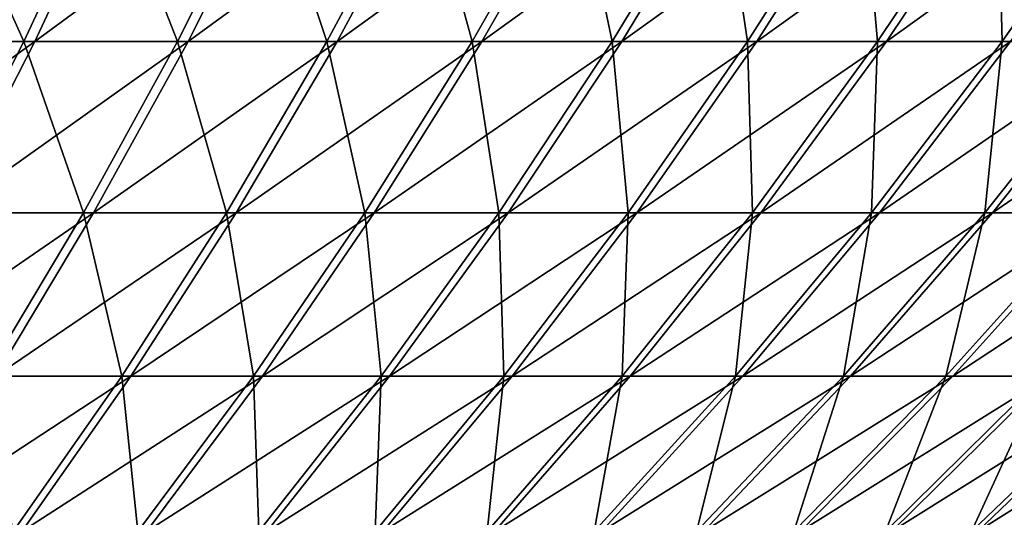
# Model space of a CAD drawing. Header units: millimetres. Extents: x -80 to 80, y -80 to 80.
# Tile 47 of 170: x 27 to 41, y -63 to -56. Entities that reach past the tile are written whole.
import ezdxf

# ---------------------------------------------------------------- set-up
doc = ezdxf.new("R2010")
doc.units = ezdxf.units.MM
doc.header["$LTSCALE"] = 13.670324
doc.layers.add('1', color=7, linetype='CONTINUOUS')
doc.layers.add('2', color=7, linetype='CONTINUOUS')

msp = doc.modelspace()

# ---------------------------------------------------------------- linework, layer by layer
at = {"layer": '1', "color": 7, "linetype": 'Continuous'}
for points in [[(27.659, -56.569, 49.345), (28.839, -54.047, 51.451), (25.447, -56.569, 50.522), (27.659, -56.569, 49.345)], [(25.447, -56.569, 50.522), (28.839, -54.047, 51.451), (26.533, -54.047, 52.677), (25.447, -56.569, 50.522)], [(29.817, -56.569, 48.072), (31.089, -54.047, 50.123), (27.659, -56.569, 49.345), (29.817, -56.569, 48.072)], [(27.659, -56.569, 49.345), (31.089, -54.047, 50.123), (28.839, -54.047, 51.451), (27.659, -56.569, 49.345)], [(31.916, -56.569, 46.705), (33.278, -54.047, 48.698), (29.817, -56.569, 48.072), (31.916, -56.569, 46.705)], [(29.817, -56.569, 48.072), (33.278, -54.047, 48.698), (31.089, -54.047, 50.123), (29.817, -56.569, 48.072)], [(33.953, -56.569, 45.246), (35.402, -54.047, 47.177), (31.916, -56.569, 46.705), (33.953, -56.569, 45.246)], [(31.916, -56.569, 46.705), (35.402, -54.047, 47.177), (33.278, -54.047, 48.698), (31.916, -56.569, 46.705)], [(35.923, -56.569, 43.698), (37.456, -54.047, 45.563), (33.953, -56.569, 45.246), (35.923, -56.569, 43.698)], [(33.953, -56.569, 45.246), (37.456, -54.047, 45.563), (35.402, -54.047, 47.177), (33.953, -56.569, 45.246)], [(37.823, -56.569, 42.065), (39.436, -54.047, 43.86), (35.923, -56.569, 43.698), (37.823, -56.569, 42.065)], [(35.923, -56.569, 43.698), (39.436, -54.047, 43.86), (37.456, -54.047, 45.563), (35.923, -56.569, 43.698)], [(39.648, -56.569, 40.349), (41.34, -54.047, 42.07), (37.823, -56.569, 42.065), (39.648, -56.569, 40.349)], [(37.823, -56.569, 42.065), (41.34, -54.047, 42.07), (39.436, -54.047, 43.86), (37.823, -56.569, 42.065)], [(41.396, -56.569, 38.554), (43.162, -54.047, 40.199), (39.648, -56.569, 40.349), (41.396, -56.569, 38.554)], [(39.648, -56.569, 40.349), (43.162, -54.047, 40.199), (41.34, -54.047, 42.07), (39.648, -56.569, 40.349)], [(26.426, -58.982, 47.146), (27.659, -56.569, 49.345), (24.313, -58.982, 48.27), (26.426, -58.982, 47.146)], [(24.313, -58.982, 48.27), (27.659, -56.569, 49.345), (25.447, -56.569, 50.522), (24.313, -58.982, 48.27)], [(28.488, -58.982, 45.93), (29.817, -56.569, 48.072), (26.426, -58.982, 47.146), (28.488, -58.982, 45.93)], [(26.426, -58.982, 47.146), (29.817, -56.569, 48.072), (27.659, -56.569, 49.345), (26.426, -58.982, 47.146)], [(30.494, -58.982, 44.623), (31.916, -56.569, 46.705), (28.488, -58.982, 45.93), (30.494, -58.982, 44.623)], [(28.488, -58.982, 45.93), (31.916, -56.569, 46.705), (29.817, -56.569, 48.072), (28.488, -58.982, 45.93)], [(32.44, -58.982, 43.229), (33.953, -56.569, 45.246), (30.494, -58.982, 44.623), (32.44, -58.982, 43.229)], [(30.494, -58.982, 44.623), (33.953, -56.569, 45.246), (31.916, -56.569, 46.705), (30.494, -58.982, 44.623)], [(34.322, -58.982, 41.751), (35.923, -56.569, 43.698), (32.44, -58.982, 43.229), (34.322, -58.982, 41.751)], [(32.44, -58.982, 43.229), (35.923, -56.569, 43.698), (33.953, -56.569, 45.246), (32.44, -58.982, 43.229)], [(36.137, -58.982, 40.19), (37.823, -56.569, 42.065), (34.322, -58.982, 41.751), (36.137, -58.982, 40.19)], [(34.322, -58.982, 41.751), (37.823, -56.569, 42.065), (35.923, -56.569, 43.698), (34.322, -58.982, 41.751)], [(37.881, -58.982, 38.551), (39.648, -56.569, 40.349), (36.137, -58.982, 40.19), (37.881, -58.982, 38.551)], [(36.137, -58.982, 40.19), (39.648, -56.569, 40.349), (37.823, -56.569, 42.065), (36.137, -58.982, 40.19)], [(39.551, -58.982, 36.835), (41.396, -56.569, 38.554), (37.881, -58.982, 38.551), (39.551, -58.982, 36.835)], [(37.881, -58.982, 38.551), (41.396, -56.569, 38.554), (39.648, -56.569, 40.349), (37.881, -58.982, 38.551)], [(41.143, -58.982, 35.048), (43.062, -56.569, 36.683), (39.551, -58.982, 36.835), (41.143, -58.982, 35.048)], [(39.551, -58.982, 36.835), (43.062, -56.569, 36.683), (41.396, -56.569, 38.554), (39.551, -58.982, 36.835)], [(42.654, -58.982, 33.192), (44.644, -56.569, 34.74), (41.143, -58.982, 35.048), (42.654, -58.982, 33.192)], [(41.143, -58.982, 35.048), (44.644, -56.569, 34.74), (43.062, -56.569, 36.683), (41.143, -58.982, 35.048)], [(27.105, -61.284, 43.7), (28.488, -58.982, 45.93), (25.143, -61.284, 44.857), (27.105, -61.284, 43.7)], [(25.143, -61.284, 44.857), (28.488, -58.982, 45.93), (26.426, -58.982, 47.146), (25.143, -61.284, 44.857)], [(29.013, -61.284, 42.457), (30.494, -58.982, 44.623), (27.105, -61.284, 43.7), (29.013, -61.284, 42.457)], [(27.105, -61.284, 43.7), (30.494, -58.982, 44.623), (28.488, -58.982, 45.93), (27.105, -61.284, 43.7)], [(30.864, -61.284, 41.13), (32.44, -58.982, 43.229), (29.013, -61.284, 42.457), (30.864, -61.284, 41.13)], [(29.013, -61.284, 42.457), (32.44, -58.982, 43.229), (30.494, -58.982, 44.623), (29.013, -61.284, 42.457)], [(32.655, -61.284, 39.723), (34.322, -58.982, 41.751), (30.864, -61.284, 41.13), (32.655, -61.284, 39.723)], [(30.864, -61.284, 41.13), (34.322, -58.982, 41.751), (32.44, -58.982, 43.229), (30.864, -61.284, 41.13)], [(34.382, -61.284, 38.239), (36.137, -58.982, 40.19), (32.655, -61.284, 39.723), (34.382, -61.284, 38.239)], [(32.655, -61.284, 39.723), (36.137, -58.982, 40.19), (34.322, -58.982, 41.751), (32.655, -61.284, 39.723)], [(36.042, -61.284, 36.679), (37.881, -58.982, 38.551), (34.382, -61.284, 38.239), (36.042, -61.284, 36.679)], [(34.382, -61.284, 38.239), (37.881, -58.982, 38.551), (36.137, -58.982, 40.19), (34.382, -61.284, 38.239)], [(37.63, -61.284, 35.047), (39.551, -58.982, 36.835), (36.042, -61.284, 36.679), (37.63, -61.284, 35.047)], [(36.042, -61.284, 36.679), (39.551, -58.982, 36.835), (37.881, -58.982, 38.551), (36.042, -61.284, 36.679)], [(39.145, -61.284, 33.346), (41.143, -58.982, 35.048), (37.63, -61.284, 35.047), (39.145, -61.284, 33.346)], [(37.63, -61.284, 35.047), (41.143, -58.982, 35.048), (39.551, -58.982, 36.835), (37.63, -61.284, 35.047)], [(40.583, -61.284, 31.58), (42.654, -58.982, 33.192), (39.145, -61.284, 33.346), (40.583, -61.284, 31.58)], [(39.145, -61.284, 33.346), (42.654, -58.982, 33.192), (41.143, -58.982, 35.048), (39.145, -61.284, 33.346)], [(41.942, -61.284, 29.753), (44.082, -58.982, 31.271), (40.583, -61.284, 31.58), (41.942, -61.284, 29.753)], [(40.583, -61.284, 31.58), (44.082, -58.982, 31.271), (42.654, -58.982, 33.192), (40.583, -61.284, 31.58)], [(27.477, -63.468, 40.209), (29.013, -61.284, 42.457), (25.67, -63.468, 41.386), (27.477, -63.468, 40.209)], [(25.67, -63.468, 41.386), (29.013, -61.284, 42.457), (27.105, -61.284, 43.7), (25.67, -63.468, 41.386)], [(29.231, -63.468, 38.953), (30.864, -61.284, 41.13), (27.477, -63.468, 40.209), (29.231, -63.468, 38.953)], [(27.477, -63.468, 40.209), (30.864, -61.284, 41.13), (29.013, -61.284, 42.457), (27.477, -63.468, 40.209)], [(30.927, -63.468, 37.621), (32.655, -61.284, 39.723), (29.231, -63.468, 38.953), (30.927, -63.468, 37.621)], [(29.231, -63.468, 38.953), (32.655, -61.284, 39.723), (30.864, -61.284, 41.13), (29.231, -63.468, 38.953)], [(32.562, -63.468, 36.214), (34.382, -61.284, 38.239), (30.927, -63.468, 37.621), (32.562, -63.468, 36.214)], [(30.927, -63.468, 37.621), (34.382, -61.284, 38.239), (32.655, -61.284, 39.723), (30.927, -63.468, 37.621)], [(34.134, -63.468, 34.737), (36.042, -61.284, 36.679), (32.562, -63.468, 36.214), (34.134, -63.468, 34.737)], [(32.562, -63.468, 36.214), (36.042, -61.284, 36.679), (34.382, -61.284, 38.239), (32.562, -63.468, 36.214)], [(35.638, -63.468, 33.192), (37.63, -61.284, 35.047), (34.134, -63.468, 34.737), (35.638, -63.468, 33.192)], [(34.134, -63.468, 34.737), (37.63, -61.284, 35.047), (36.042, -61.284, 36.679), (34.134, -63.468, 34.737)], [(37.073, -63.468, 31.581), (39.145, -61.284, 33.346), (35.638, -63.468, 33.192), (37.073, -63.468, 31.581)], [(35.638, -63.468, 33.192), (39.145, -61.284, 33.346), (37.63, -61.284, 35.047), (35.638, -63.468, 33.192)], [(38.435, -63.468, 29.909), (40.583, -61.284, 31.58), (37.073, -63.468, 31.581), (38.435, -63.468, 29.909)], [(37.073, -63.468, 31.581), (40.583, -61.284, 31.58), (39.145, -61.284, 33.346), (37.073, -63.468, 31.581)], [(39.722, -63.468, 28.178), (41.942, -61.284, 29.753), (38.435, -63.468, 29.909), (39.722, -63.468, 28.178)], [(38.435, -63.468, 29.909), (41.942, -61.284, 29.753), (40.583, -61.284, 31.58), (38.435, -63.468, 29.909)], [(40.93, -63.468, 26.391), (43.218, -61.284, 27.866), (39.722, -63.468, 28.178), (40.93, -63.468, 26.391)], [(39.722, -63.468, 28.178), (43.218, -61.284, 27.866), (41.942, -61.284, 29.753), (39.722, -63.468, 28.178)], [(42.059, -63.468, 24.553), (44.409, -61.284, 25.925), (40.93, -63.468, 26.391), (42.059, -63.468, 24.553)], [(40.93, -63.468, 26.391), (44.409, -61.284, 25.925), (43.218, -61.284, 27.866), (40.93, -63.468, 26.391)]]:
    msp.add_3dface(points, dxfattribs=at)
at = {"layer": '2', "color": 7, "linetype": 'Continuous'}
for points in [[(26.372, -54.047, -52.758), (27.508, -56.569, -49.43), (25.293, -56.569, -50.599), (26.372, -54.047, -52.758)], [(28.682, -54.047, -51.539), (27.508, -56.569, -49.43), (26.372, -54.047, -52.758), (28.682, -54.047, -51.539)], [(28.682, -54.047, -51.539), (29.67, -56.569, -48.163), (27.508, -56.569, -49.43), (28.682, -54.047, -51.539)], [(30.936, -54.047, -50.218), (29.67, -56.569, -48.163), (28.682, -54.047, -51.539), (30.936, -54.047, -50.218)], [(30.936, -54.047, -50.218), (31.773, -56.569, -46.802), (29.67, -56.569, -48.163), (30.936, -54.047, -50.218)], [(33.129, -54.047, -48.799), (31.773, -56.569, -46.802), (30.936, -54.047, -50.218), (33.129, -54.047, -48.799)], [(33.129, -54.047, -48.799), (33.815, -56.569, -45.349), (31.773, -56.569, -46.802), (33.129, -54.047, -48.799)], [(35.257, -54.047, -47.284), (33.815, -56.569, -45.349), (33.129, -54.047, -48.799), (35.257, -54.047, -47.284)], [(35.257, -54.047, -47.284), (35.789, -56.569, -43.808), (33.815, -56.569, -45.349), (35.257, -54.047, -47.284)], [(37.316, -54.047, -45.677), (35.789, -56.569, -43.808), (35.257, -54.047, -47.284), (37.316, -54.047, -45.677)], [(37.316, -54.047, -45.677), (37.694, -56.569, -42.18), (35.789, -56.569, -43.808), (37.316, -54.047, -45.677)], [(39.302, -54.047, -43.98), (37.694, -56.569, -42.18), (37.316, -54.047, -45.677), (39.302, -54.047, -43.98)], [(39.302, -54.047, -43.98), (39.525, -56.569, -40.47), (37.694, -56.569, -42.18), (39.302, -54.047, -43.98)], [(41.211, -54.047, -42.197), (39.525, -56.569, -40.47), (39.302, -54.047, -43.98), (41.211, -54.047, -42.197)], [(41.211, -54.047, -42.197), (41.278, -56.569, -38.68), (39.525, -56.569, -40.47), (41.211, -54.047, -42.197)], [(43.039, -54.047, -40.33), (41.278, -56.569, -38.68), (41.211, -54.047, -42.197), (43.039, -54.047, -40.33)], [(43.039, -54.047, -40.33), (42.95, -56.569, -36.814), (41.278, -56.569, -38.68), (43.039, -54.047, -40.33)], [(27.508, -56.569, -49.43), (26.282, -58.982, -47.227), (25.293, -56.569, -50.599), (27.508, -56.569, -49.43)], [(27.508, -56.569, -49.43), (28.348, -58.982, -46.016), (26.282, -58.982, -47.227), (27.508, -56.569, -49.43)], [(29.67, -56.569, -48.163), (28.348, -58.982, -46.016), (27.508, -56.569, -49.43), (29.67, -56.569, -48.163)], [(29.67, -56.569, -48.163), (30.357, -58.982, -44.716), (28.348, -58.982, -46.016), (29.67, -56.569, -48.163)], [(31.773, -56.569, -46.802), (30.357, -58.982, -44.716), (29.67, -56.569, -48.163), (31.773, -56.569, -46.802)], [(31.773, -56.569, -46.802), (32.307, -58.982, -43.328), (30.357, -58.982, -44.716), (31.773, -56.569, -46.802)], [(33.815, -56.569, -45.349), (32.307, -58.982, -43.328), (31.773, -56.569, -46.802), (33.815, -56.569, -45.349)], [(33.815, -56.569, -45.349), (34.194, -58.982, -41.855), (32.307, -58.982, -43.328), (33.815, -56.569, -45.349)], [(35.789, -56.569, -43.808), (34.194, -58.982, -41.855), (33.815, -56.569, -45.349), (35.789, -56.569, -43.808)], [(35.789, -56.569, -43.808), (36.014, -58.982, -40.3), (34.194, -58.982, -41.855), (35.789, -56.569, -43.808)], [(37.694, -56.569, -42.18), (36.014, -58.982, -40.3), (35.789, -56.569, -43.808), (37.694, -56.569, -42.18)], [(37.694, -56.569, -42.18), (37.763, -58.982, -38.666), (36.014, -58.982, -40.3), (37.694, -56.569, -42.18)], [(39.525, -56.569, -40.47), (37.763, -58.982, -38.666), (37.694, -56.569, -42.18), (39.525, -56.569, -40.47)], [(39.525, -56.569, -40.47), (39.438, -58.982, -36.956), (37.763, -58.982, -38.666), (39.525, -56.569, -40.47)], [(41.278, -56.569, -38.68), (41.036, -58.982, -35.174), (39.438, -58.982, -36.956), (41.278, -56.569, -38.68)], [(41.278, -56.569, -38.68), (39.438, -58.982, -36.956), (39.525, -56.569, -40.47), (41.278, -56.569, -38.68)], [(42.95, -56.569, -36.814), (42.553, -58.982, -33.322), (41.036, -58.982, -35.174), (42.95, -56.569, -36.814)], [(42.95, -56.569, -36.814), (41.036, -58.982, -35.174), (41.278, -56.569, -38.68), (42.95, -56.569, -36.814)], [(28.348, -58.982, -46.016), (26.971, -61.284, -43.782), (26.282, -58.982, -47.227), (28.348, -58.982, -46.016)], [(28.348, -58.982, -46.016), (28.883, -61.284, -42.545), (26.971, -61.284, -43.782), (28.348, -58.982, -46.016)], [(30.357, -58.982, -44.716), (28.883, -61.284, -42.545), (28.348, -58.982, -46.016), (30.357, -58.982, -44.716)], [(30.357, -58.982, -44.716), (30.739, -61.284, -41.224), (28.883, -61.284, -42.545), (30.357, -58.982, -44.716)], [(32.307, -58.982, -43.328), (30.739, -61.284, -41.224), (30.357, -58.982, -44.716), (32.307, -58.982, -43.328)], [(32.307, -58.982, -43.328), (32.534, -61.284, -39.823), (30.739, -61.284, -41.224), (32.307, -58.982, -43.328)], [(34.194, -58.982, -41.855), (32.534, -61.284, -39.823), (32.307, -58.982, -43.328), (34.194, -58.982, -41.855)], [(34.194, -58.982, -41.855), (34.265, -61.284, -38.343), (32.534, -61.284, -39.823), (34.194, -58.982, -41.855)], [(36.014, -58.982, -40.3), (34.265, -61.284, -38.343), (34.194, -58.982, -41.855), (36.014, -58.982, -40.3)], [(36.014, -58.982, -40.3), (35.929, -61.284, -36.789), (34.265, -61.284, -38.343), (36.014, -58.982, -40.3)], [(37.763, -58.982, -38.666), (37.523, -61.284, -35.162), (35.929, -61.284, -36.789), (37.763, -58.982, -38.666)], [(37.763, -58.982, -38.666), (35.929, -61.284, -36.789), (36.014, -58.982, -40.3), (37.763, -58.982, -38.666)], [(39.438, -58.982, -36.956), (39.043, -61.284, -33.466), (37.523, -61.284, -35.162), (39.438, -58.982, -36.956)], [(39.438, -58.982, -36.956), (37.523, -61.284, -35.162), (37.763, -58.982, -38.666), (39.438, -58.982, -36.956)], [(41.036, -58.982, -35.174), (40.487, -61.284, -31.704), (39.043, -61.284, -33.466), (41.036, -58.982, -35.174)], [(41.036, -58.982, -35.174), (39.043, -61.284, -33.466), (39.438, -58.982, -36.956), (41.036, -58.982, -35.174)], [(42.553, -58.982, -33.322), (41.851, -61.284, -29.88), (40.487, -61.284, -31.704), (42.553, -58.982, -33.322)], [(42.553, -58.982, -33.322), (40.487, -61.284, -31.704), (41.036, -58.982, -35.174), (42.553, -58.982, -33.322)], [(28.883, -61.284, -42.545), (27.354, -63.468, -40.293), (26.971, -61.284, -43.782), (28.883, -61.284, -42.545)], [(28.883, -61.284, -42.545), (29.112, -63.468, -39.042), (27.354, -63.468, -40.293), (28.883, -61.284, -42.545)], [(30.739, -61.284, -41.224), (29.112, -63.468, -39.042), (28.883, -61.284, -42.545), (30.739, -61.284, -41.224)], [(30.739, -61.284, -41.224), (30.812, -63.468, -37.715), (29.112, -63.468, -39.042), (30.739, -61.284, -41.224)], [(32.534, -61.284, -39.823), (30.812, -63.468, -37.715), (30.739, -61.284, -41.224), (32.534, -61.284, -39.823)], [(32.534, -61.284, -39.823), (32.451, -63.468, -36.314), (30.812, -63.468, -37.715), (32.534, -61.284, -39.823)], [(34.265, -61.284, -38.343), (34.028, -63.468, -34.841), (32.451, -63.468, -36.314), (34.265, -61.284, -38.343)], [(34.265, -61.284, -38.343), (32.451, -63.468, -36.314), (32.534, -61.284, -39.823), (34.265, -61.284, -38.343)], [(35.929, -61.284, -36.789), (35.537, -63.468, -33.3), (34.028, -63.468, -34.841), (35.929, -61.284, -36.789)], [(35.929, -61.284, -36.789), (34.028, -63.468, -34.841), (34.265, -61.284, -38.343), (35.929, -61.284, -36.789)], [(37.523, -61.284, -35.162), (36.976, -63.468, -31.694), (35.537, -63.468, -33.3), (37.523, -61.284, -35.162)], [(37.523, -61.284, -35.162), (35.537, -63.468, -33.3), (35.929, -61.284, -36.789), (37.523, -61.284, -35.162)], [(39.043, -61.284, -33.466), (38.344, -63.468, -30.026), (36.976, -63.468, -31.694), (39.043, -61.284, -33.466)], [(39.043, -61.284, -33.466), (36.976, -63.468, -31.694), (37.523, -61.284, -35.162), (39.043, -61.284, -33.466)], [(40.487, -61.284, -31.704), (39.635, -63.468, -28.299), (38.344, -63.468, -30.026), (40.487, -61.284, -31.704)], [(40.487, -61.284, -31.704), (38.344, -63.468, -30.026), (39.043, -61.284, -33.466), (40.487, -61.284, -31.704)], [(41.851, -61.284, -29.88), (40.849, -63.468, -26.516), (39.635, -63.468, -28.299), (41.851, -61.284, -29.88)], [(41.851, -61.284, -29.88), (39.635, -63.468, -28.299), (40.487, -61.284, -31.704), (41.851, -61.284, -29.88)], [(43.133, -61.284, -27.998), (41.984, -63.468, -24.681), (40.849, -63.468, -26.516), (43.133, -61.284, -27.998)], [(43.133, -61.284, -27.998), (40.849, -63.468, -26.516), (41.851, -61.284, -29.88), (43.133, -61.284, -27.998)]]:
    msp.add_3dface(points, dxfattribs=at)

doc.saveas('drawing.dxf')
